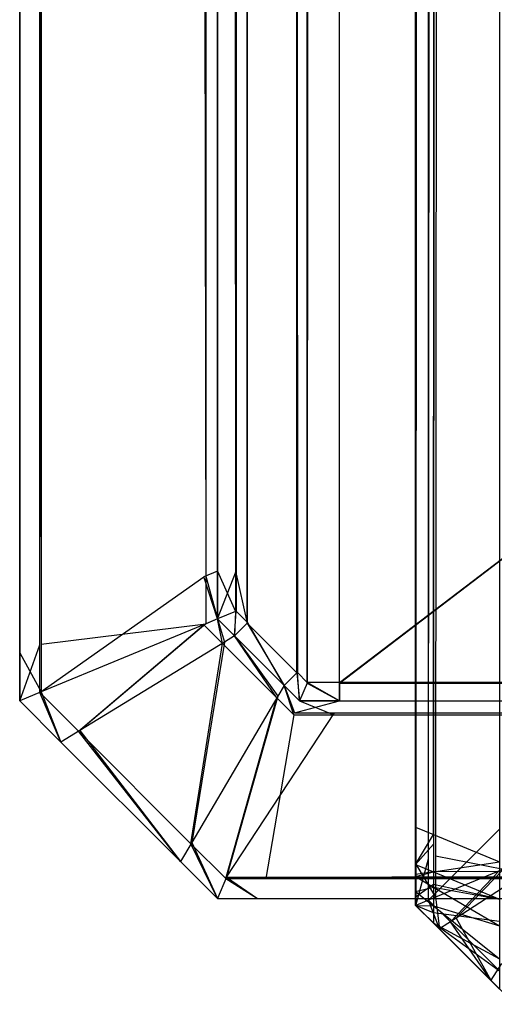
# Model space of a CAD drawing. Extents: x 0 to 0.8, y -0.501 to 0.
# Tile 1 of 111: x 0 to 0.0024, y -0.50126 to -0.49628. Entities that reach past the tile are written whole.
import ezdxf

# ---------------------------------------------------------------- set-up
doc = ezdxf.new("R2010")
doc.units = 0
for name, color, linetype in [('L35_KORPUS1_4___REPLACEMTFOREMP', 7, 'CONTINUOUS'), ('L39_KORPUS1_0___REPLACEMTFOREMP', 7, 'CONTINUOUS'), ('L3_ABDECKPL_0___REPLACEMTFOREMP', 7, 'CONTINUOUS')]:
    doc.layers.add(name, color=color, linetype=linetype)

msp = doc.modelspace()

# ---------------------------------------------------------------- linework, layer by layer
at = {"layer": 'L35_KORPUS1_4___REPLACEMTFOREMP', "color": 8}
for points, invisible_edges in [([(0.00209, -0.500452, 0.007298), (0.002424, -0.022534, 0.006963), (0.002424, -0.50059, 0.006963), (0.00209, -0.500452, 0.007298)], 13), ([(0.002424, -0.022534, 0.006963), (0.00209, -0.500452, 0.007298), (0.00209, -0.022672, 0.007298), (0.002424, -0.022534, 0.006963)], 14), ([(0.002424, -0.022588, 0.590314), (0.00209, -0.500404, 0.58998), (0.002424, -0.500542, 0.590314), (0.002424, -0.022588, 0.590314)], 13), ([(0.00209, -0.500404, 0.58998), (0.002424, -0.022588, 0.590314), (0.00209, -0.022727, 0.58998), (0.00209, -0.500404, 0.58998)], 14), ([(0.002, -0.500415, 0.007387), (0.00209, -0.022672, 0.007298), (0.00209, -0.500452, 0.007298), (0.002, -0.500415, 0.007387)], 13), ([(0.00209, -0.022672, 0.007298), (0.002, -0.500415, 0.007387), (0.002, -0.022709, 0.007387), (0.00209, -0.022672, 0.007298)], 14), ([(0.002, -0.022709, 0.007509), (0.002, -0.500415, 0.007387), (0.002, -0.500415, 0.007509), (0.002, -0.022709, 0.007509)], 13), ([(0.002, -0.500415, 0.007387), (0.002, -0.022709, 0.007509), (0.002, -0.022709, 0.007387), (0.002, -0.500415, 0.007387)], 14), ([(0.002, -0.500415, 0.007509), (0.002, -0.500367, 0.589768), (0.002, -0.022709, 0.007509), (0.002, -0.500415, 0.007509)], 13), ([(0.002, -0.022709, 0.007509), (0.002, -0.500367, 0.589768), (0.002, -0.022764, 0.589768), (0.002, -0.022709, 0.007509)], 10), ([(0.00209, -0.022727, 0.58998), (0.002, -0.500367, 0.58989), (0.00209, -0.500404, 0.58998), (0.00209, -0.022727, 0.58998)], 13), ([(0.002, -0.500367, 0.58989), (0.00209, -0.022727, 0.58998), (0.002, -0.022764, 0.58989), (0.002, -0.500367, 0.58989)], 14), ([(0.002, -0.022764, 0.58989), (0.002, -0.500367, 0.589768), (0.002, -0.500367, 0.58989), (0.002, -0.022764, 0.58989)], 13), ([(0.002, -0.500367, 0.589768), (0.002, -0.022764, 0.58989), (0.002, -0.022764, 0.589768), (0.002, -0.500367, 0.589768)], 14), ([(0.002, -0.500367, 0.58989), (0.002, -0.500504, 0.589768), (0.002, -0.500555, 0.58989), (0.002, -0.500367, 0.58989)], 13), ([(0.002, -0.500504, 0.589768), (0.002, -0.500367, 0.58989), (0.002, -0.500367, 0.589768), (0.002, -0.500504, 0.589768)], 14), ([(0.002, -0.500555, 0.58989), (0.00209, -0.500404, 0.58998), (0.002, -0.500367, 0.58989), (0.002, -0.500555, 0.58989)], 14), ([(0.002, -0.500504, 0.007509), (0.002, -0.500504, 0.589768), (0.002, -0.500367, 0.589768), (0.002, -0.500504, 0.007509)], 13), ([(0.002, -0.500504, 0.007509), (0.002, -0.500367, 0.589768), (0.002, -0.500415, 0.007509), (0.002, -0.500504, 0.007509)], 10), ([(0.00209, -0.500404, 0.58998), (0.002, -0.500555, 0.58989), (0.00209, -0.500592, 0.58998), (0.00209, -0.500404, 0.58998)], 13), ([(0.00209, -0.500452, 0.007298), (0.002, -0.500555, 0.007387), (0.002, -0.500415, 0.007387), (0.00209, -0.500452, 0.007298)], 14), ([(0.002, -0.500504, 0.007509), (0.002, -0.500415, 0.007387), (0.002, -0.500555, 0.007387), (0.002, -0.500504, 0.007509)], 13), ([(0.002, -0.500415, 0.007387), (0.002, -0.500504, 0.007509), (0.002, -0.500415, 0.007509), (0.002, -0.500415, 0.007387)], 14), ([(0.00209, -0.500592, 0.58998), (0.002424, -0.500542, 0.590314), (0.00209, -0.500404, 0.58998), (0.00209, -0.500592, 0.58998)], 14), ([(0.002, -0.500555, 0.007387), (0.00209, -0.500452, 0.007298), (0.00209, -0.500592, 0.007298), (0.002, -0.500555, 0.007387)], 13), ([(0.002424, -0.50059, 0.006963), (0.00209, -0.500592, 0.007298), (0.00209, -0.500452, 0.007298), (0.002424, -0.50059, 0.006963)], 14), ([(0.002, -0.500545, 0.589728), (0.002, -0.500555, 0.58989), (0.002, -0.500504, 0.589768), (0.002, -0.500545, 0.589728)], 14), ([(0.002, -0.500555, 0.007387), (0.002, -0.500538, 0.007543), (0.002, -0.500504, 0.007509), (0.002, -0.500555, 0.007387)], 14), ([(0.002, -0.500538, 0.007543), (0.002, -0.500545, 0.589728), (0.002, -0.500504, 0.589768), (0.002, -0.500538, 0.007543)], 13), ([(0.002, -0.500538, 0.007543), (0.002, -0.500504, 0.589768), (0.002, -0.500504, 0.007509), (0.002, -0.500538, 0.007543)], 10), ([(0.002, -0.500606, 0.007438), (0.002, -0.500613, 0.007618), (0.002, -0.500538, 0.007543), (0.002, -0.500606, 0.007438)], 14), ([(0.002, -0.500538, 0.007543), (0.002, -0.500555, 0.007387), (0.002, -0.500606, 0.007438), (0.002, -0.500538, 0.007543)], 13), ([(0.002, -0.500613, 0.007618), (0.002, -0.500595, 0.589678), (0.002, -0.500538, 0.007543), (0.002, -0.500613, 0.007618)], 13), ([(0.002, -0.500538, 0.007543), (0.002, -0.500595, 0.589678), (0.002, -0.500545, 0.589728), (0.002, -0.500538, 0.007543)], 10), ([(0.002, -0.500595, 0.589678), (0.002, -0.500616, 0.589829), (0.002, -0.500545, 0.589728), (0.002, -0.500595, 0.589678)], 14), ([(0.002, -0.500555, 0.58989), (0.002, -0.500545, 0.589728), (0.002, -0.500616, 0.589829), (0.002, -0.500555, 0.58989)], 13), ([(0.002424, -0.500542, 0.590314), (0.00209, -0.500592, 0.58998), (0.002424, -0.50073, 0.590314), (0.002424, -0.500542, 0.590314)], 13), ([(0.002, -0.500616, 0.589829), (0.00209, -0.500592, 0.58998), (0.002, -0.500555, 0.58989), (0.002, -0.500616, 0.589829)], 14), ([(0.00209, -0.500592, 0.007298), (0.002, -0.500606, 0.007438), (0.002, -0.500555, 0.007387), (0.00209, -0.500592, 0.007298)], 14), ([(0.00209, -0.500592, 0.58998), (0.002, -0.500616, 0.589829), (0.00209, -0.500669, 0.589903), (0.00209, -0.500592, 0.58998)], 13), ([(0.002, -0.500606, 0.007438), (0.00209, -0.500592, 0.007298), (0.00209, -0.500656, 0.007362), (0.002, -0.500606, 0.007438)], 13), ([(0.002, -0.500616, 0.589829), (0.002, -0.500595, 0.589678), (0.002, -0.500692, 0.589753), (0.002, -0.500616, 0.589829)], 13), ([(0.002, -0.50064, 0.589632), (0.002, -0.500692, 0.589753), (0.002, -0.500595, 0.589678), (0.002, -0.50064, 0.589632)], 14), ([(0.002, -0.500595, 0.589678), (0.002, -0.50064, 0.589448), (0.002, -0.50064, 0.589632), (0.002, -0.500595, 0.589678)], 13), ([(0.002, -0.50064, 0.589448), (0.002, -0.500595, 0.589678), (0.002, -0.50064, 0.007813), (0.002, -0.50064, 0.589448)], 10), ([(0.002, -0.50064, 0.007813), (0.002, -0.500595, 0.589678), (0.002, -0.50064, 0.007645), (0.002, -0.50064, 0.007813)], 13), ([(0.002, -0.50064, 0.007645), (0.002, -0.500595, 0.589678), (0.002, -0.500613, 0.007618), (0.002, -0.50064, 0.007645)], 10), ([(0.00209, -0.500592, 0.007298), (0.002424, -0.50059, 0.006963), (0.002424, -0.50073, 0.006963), (0.00209, -0.500592, 0.007298)], 13), ([(0.00209, -0.500669, 0.589903), (0.002424, -0.50073, 0.590314), (0.00209, -0.500592, 0.58998), (0.00209, -0.500669, 0.589903)], 14), ([(0.002424, -0.50073, 0.006963), (0.00209, -0.500656, 0.007362), (0.00209, -0.500592, 0.007298), (0.002424, -0.50073, 0.006963)], 14), ([(0.002, -0.500613, 0.007618), (0.002, -0.500606, 0.007438), (0.002, -0.50072, 0.007553), (0.002, -0.500613, 0.007618)], 13), ([(0.00209, -0.500656, 0.007362), (0.002, -0.50072, 0.007553), (0.002, -0.500606, 0.007438), (0.00209, -0.500656, 0.007362)], 14), ([(0.002, -0.50072, 0.007553), (0.002, -0.50064, 0.007645), (0.002, -0.500613, 0.007618), (0.002, -0.50072, 0.007553)], 14), ([(0.002, -0.500692, 0.589753), (0.00209, -0.500669, 0.589903), (0.002, -0.500616, 0.589829), (0.002, -0.500692, 0.589753)], 14), ([(0.002, -0.50064, 0.007645), (0.002, -0.50072, 0.007553), (0.002, -0.500762, 0.007595), (0.002, -0.50064, 0.007645)], 13), ([(0.002, -0.50064, 0.589448), (0.002, -0.500762, 0.007813), (0.002, -0.500762, 0.589448), (0.002, -0.50064, 0.589448)], 13), ([(0.002, -0.500762, 0.007813), (0.002, -0.50064, 0.589448), (0.002, -0.50064, 0.007813), (0.002, -0.500762, 0.007813)], 14), ([(0.002, -0.50064, 0.007813), (0.002, -0.500762, 0.007595), (0.002, -0.500762, 0.007813), (0.002, -0.50064, 0.007813)], 13), ([(0.002, -0.500762, 0.007595), (0.002, -0.50064, 0.007813), (0.002, -0.50064, 0.007645), (0.002, -0.500762, 0.007595)], 14), ([(0.002, -0.500692, 0.589753), (0.002, -0.50064, 0.589632), (0.002, -0.500762, 0.589683), (0.002, -0.500692, 0.589753)], 13), ([(0.002, -0.50064, 0.589632), (0.002, -0.500762, 0.589448), (0.002, -0.500762, 0.589683), (0.002, -0.50064, 0.589632)], 13), ([(0.002, -0.500762, 0.589448), (0.002, -0.50064, 0.589632), (0.002, -0.50064, 0.589448), (0.002, -0.500762, 0.589448)], 14), ([(0.002, -0.50072, 0.007553), (0.00209, -0.500656, 0.007362), (0.00209, -0.500799, 0.007505), (0.002, -0.50072, 0.007553)], 13), ([(0.00209, -0.500669, 0.589903), (0.002, -0.500692, 0.589753), (0.00209, -0.500764, 0.589807), (0.00209, -0.500669, 0.589903)], 13), ([(0.002, -0.500762, 0.589683), (0.00209, -0.500764, 0.589807), (0.002, -0.500692, 0.589753), (0.002, -0.500762, 0.589683)], 14), ([(0.002424, -0.500843, 0.007076), (0.00209, -0.500799, 0.007505), (0.00209, -0.500656, 0.007362), (0.002424, -0.500843, 0.007076)], 14), ([(0.00209, -0.500656, 0.007362), (0.002424, -0.50073, 0.006963), (0.002424, -0.500843, 0.007076), (0.00209, -0.500656, 0.007362)], 13), ([(0.00209, -0.500764, 0.589807), (0.002424, -0.500865, 0.590179), (0.00209, -0.500669, 0.589903), (0.00209, -0.500764, 0.589807)], 14), ([(0.002424, -0.50073, 0.590314), (0.00209, -0.500669, 0.589903), (0.002424, -0.500865, 0.590179), (0.002424, -0.50073, 0.590314)], 13), ([(0.00209, -0.500799, 0.007505), (0.002, -0.500762, 0.007595), (0.002, -0.50072, 0.007553), (0.00209, -0.500799, 0.007505)], 14), ([(0.002, -0.500762, 0.007595), (0.00209, -0.500799, 0.007505), (0.00209, -0.500851, 0.007557), (0.002, -0.500762, 0.007595)], 13), ([(0.00209, -0.500764, 0.589807), (0.002, -0.500762, 0.589683), (0.00209, -0.500851, 0.58972), (0.00209, -0.500764, 0.589807)], 13), ([(0.002, -0.500762, 0.007813), (0.00209, -0.500851, 0.007557), (0.00209, -0.500851, 0.007776), (0.002, -0.500762, 0.007813)], 13), ([(0.00209, -0.500851, 0.007557), (0.002, -0.500762, 0.007813), (0.002, -0.500762, 0.007595), (0.00209, -0.500851, 0.007557)], 14), ([(0.002, -0.500762, 0.589448), (0.00209, -0.500851, 0.007776), (0.00209, -0.500851, 0.589485), (0.002, -0.500762, 0.589448)], 13), ([(0.00209, -0.500851, 0.007776), (0.002, -0.500762, 0.589448), (0.002, -0.500762, 0.007813), (0.00209, -0.500851, 0.007776)], 14), ([(0.002, -0.500762, 0.589683), (0.00209, -0.500851, 0.589485), (0.00209, -0.500851, 0.58972), (0.002, -0.500762, 0.589683)], 13), ([(0.00209, -0.500851, 0.589485), (0.002, -0.500762, 0.589683), (0.002, -0.500762, 0.589448), (0.00209, -0.500851, 0.589485)], 14), ([(0.002424, -0.500865, 0.590179), (0.00209, -0.500764, 0.589807), (0.002424, -0.501032, 0.590012), (0.002424, -0.500865, 0.590179)], 13), ([(0.00209, -0.500851, 0.58972), (0.002424, -0.501032, 0.590012), (0.00209, -0.500764, 0.589807), (0.00209, -0.500851, 0.58972)], 14), ([(0.00209, -0.500799, 0.007505), (0.002424, -0.500843, 0.007076), (0.002424, -0.501094, 0.007328), (0.00209, -0.500799, 0.007505)], 13), ([(0.002424, -0.501094, 0.007328), (0.00209, -0.500851, 0.007557), (0.00209, -0.500799, 0.007505), (0.002424, -0.501094, 0.007328)], 14), ([(0.00209, -0.500851, 0.007557), (0.002424, -0.501094, 0.007328), (0.002424, -0.501185, 0.007419), (0.00209, -0.500851, 0.007557)], 13), ([(0.002424, -0.501032, 0.590012), (0.00209, -0.500851, 0.58972), (0.002424, -0.501185, 0.589858), (0.002424, -0.501032, 0.590012)], 13), ([(0.002424, -0.501185, 0.589624), (0.00209, -0.500851, 0.58972), (0.00209, -0.500851, 0.589485), (0.002424, -0.501185, 0.589624)], 13), ([(0.00209, -0.500851, 0.58972), (0.002424, -0.501185, 0.589624), (0.002424, -0.501185, 0.589858), (0.00209, -0.500851, 0.58972)], 14), ([(0.002424, -0.501185, 0.589624), (0.00209, -0.500851, 0.007776), (0.002424, -0.501185, 0.007638), (0.002424, -0.501185, 0.589624)], 13), ([(0.00209, -0.500851, 0.007776), (0.002424, -0.501185, 0.589624), (0.00209, -0.500851, 0.589485), (0.00209, -0.500851, 0.007776)], 14), ([(0.002424, -0.501185, 0.007638), (0.00209, -0.500851, 0.007557), (0.002424, -0.501185, 0.007419), (0.002424, -0.501185, 0.007638)], 13), ([(0.00209, -0.500851, 0.007557), (0.002424, -0.501185, 0.007638), (0.00209, -0.500851, 0.007776), (0.00209, -0.500851, 0.007557)], 14)]:
    msp.add_3dface(points, dxfattribs=dict(at, invisible_edges=invisible_edges))
at = {"layer": 'L39_KORPUS1_0___REPLACEMTFOREMP', "color": 8}
for points, invisible_edges in [([(0.002002, -0.003948, 0.007018), (0.002002, -0.500553, 0.000565), (0.002002, -0.500553, 0.007018), (0.002002, -0.003948, 0.007018)], 13), ([(0.002002, -0.500553, 0.000565), (0.002002, -0.003948, 0.007018), (0.002002, -0.003948, 0.000565), (0.002002, -0.500553, 0.000565)], 14), ([(0.002002, -0.003948, 0.00719), (0.002002, -0.500553, 0.007018), (0.002002, -0.500553, 0.00719), (0.002002, -0.003948, 0.00719)], 13), ([(0.002002, -0.500553, 0.007018), (0.002002, -0.003948, 0.00719), (0.002002, -0.003948, 0.007018), (0.002002, -0.500553, 0.007018)], 14), ([(0.002002, -0.500553, 0.00719), (0.002101, -0.003989, 0.007289), (0.002002, -0.003948, 0.00719), (0.002002, -0.500553, 0.00719)], 13), ([(0.002002, -0.003948, 0.000565), (0.002002, -0.500553, 0.0005), (0.002002, -0.500553, 0.000565), (0.002002, -0.003948, 0.000565)], 13), ([(0.002002, -0.500553, 0.0005), (0.002002, -0.003948, 0.000565), (0.002002, -0.003948, 0.0005), (0.002002, -0.500553, 0.0005)], 14), ([(0.002066, -0.003975, 0.000436), (0.002002, -0.500553, 0.0005), (0.002002, -0.003948, 0.0005), (0.002066, -0.003975, 0.000436)], 13), ([(0.002002, -0.500553, 0.0005), (0.002066, -0.003975, 0.000436), (0.002066, -0.500527, 0.000436), (0.002002, -0.500553, 0.0005)], 14), ([(0.002423, -0.004122, 0.000079), (0.002066, -0.500527, 0.000436), (0.002066, -0.003975, 0.000436), (0.002423, -0.004122, 0.000079)], 13), ([(0.002101, -0.003989, 0.007289), (0.002002, -0.500553, 0.00719), (0.002101, -0.500512, 0.007289), (0.002101, -0.003989, 0.007289)], 14), ([(0.002101, -0.500512, 0.007289), (0.002445, -0.004132, 0.007633), (0.002101, -0.003989, 0.007289), (0.002101, -0.500512, 0.007289)], 13), ([(0.002066, -0.500527, 0.000436), (0.002423, -0.004122, 0.000079), (0.002423, -0.500379, 0.000079), (0.002066, -0.500527, 0.000436)], 14), ([(0.002445, -0.004132, 0.007633), (0.002101, -0.500512, 0.007289), (0.002445, -0.50037, 0.007633), (0.002445, -0.004132, 0.007633)], 14), ([(0.002423, -0.500379, 0.000079), (0.002066, -0.500735, 0.000436), (0.002066, -0.500527, 0.000436), (0.002423, -0.500379, 0.000079)], 13), ([(0.002066, -0.500735, 0.000436), (0.002423, -0.500379, 0.000079), (0.002423, -0.500588, 0.000079), (0.002066, -0.500735, 0.000436)], 14), ([(0.002101, -0.500512, 0.007289), (0.002445, -0.500578, 0.007633), (0.002445, -0.50037, 0.007633), (0.002101, -0.500512, 0.007289)], 14), ([(0.002002, -0.500553, 0.00719), (0.002101, -0.500721, 0.007289), (0.002101, -0.500512, 0.007289), (0.002002, -0.500553, 0.00719)], 14), ([(0.002066, -0.500527, 0.000436), (0.002002, -0.500762, 0.0005), (0.002002, -0.500553, 0.0005), (0.002066, -0.500527, 0.000436)], 13), ([(0.002002, -0.500762, 0.0005), (0.002066, -0.500527, 0.000436), (0.002066, -0.500735, 0.000436), (0.002002, -0.500762, 0.0005)], 14), ([(0.002445, -0.500578, 0.007633), (0.002101, -0.500512, 0.007289), (0.002101, -0.500721, 0.007289), (0.002445, -0.500578, 0.007633)], 13), ([(0.002002, -0.500553, 0.007018), (0.002002, -0.500762, 0.000565), (0.002002, -0.500762, 0.007018), (0.002002, -0.500553, 0.007018)], 13), ([(0.002002, -0.500762, 0.000565), (0.002002, -0.500553, 0.007018), (0.002002, -0.500553, 0.000565), (0.002002, -0.500762, 0.000565)], 14), ([(0.002002, -0.500553, 0.00719), (0.002002, -0.500762, 0.007018), (0.002002, -0.500762, 0.00719), (0.002002, -0.500553, 0.00719)], 13), ([(0.002002, -0.500762, 0.007018), (0.002002, -0.500553, 0.00719), (0.002002, -0.500553, 0.007018), (0.002002, -0.500762, 0.007018)], 14), ([(0.002101, -0.500721, 0.007289), (0.002002, -0.500553, 0.00719), (0.002002, -0.500762, 0.00719), (0.002101, -0.500721, 0.007289)], 13), ([(0.002002, -0.500553, 0.000565), (0.002002, -0.500762, 0.0005), (0.002002, -0.500762, 0.000565), (0.002002, -0.500553, 0.000565)], 13), ([(0.002002, -0.500762, 0.0005), (0.002002, -0.500553, 0.000565), (0.002002, -0.500553, 0.0005), (0.002002, -0.500762, 0.0005)], 14), ([(0.002423, -0.500588, 0.000079), (0.002176, -0.500845, 0.000436), (0.002066, -0.500735, 0.000436), (0.002423, -0.500588, 0.000079)], 13), ([(0.002206, -0.500826, 0.007289), (0.002445, -0.500578, 0.007633), (0.002101, -0.500721, 0.007289), (0.002206, -0.500826, 0.007289)], 13), ([(0.002176, -0.500845, 0.000436), (0.002423, -0.500588, 0.000079), (0.002483, -0.500648, 0.000079), (0.002176, -0.500845, 0.000436)], 14), ([(0.002445, -0.500578, 0.007633), (0.002206, -0.500826, 0.007289), (0.002502, -0.500635, 0.007633), (0.002445, -0.500578, 0.007633)], 14), ([(0.002483, -0.500648, 0.000079), (0.002416, -0.501085, 0.000436), (0.002176, -0.500845, 0.000436), (0.002483, -0.500648, 0.000079)], 13), ([(0.002435, -0.501055, 0.007289), (0.002502, -0.500635, 0.007633), (0.002206, -0.500826, 0.007289), (0.002435, -0.501055, 0.007289)], 13), ([(0.002121, -0.500881, 0.00719), (0.002101, -0.500721, 0.007289), (0.002002, -0.500762, 0.00719), (0.002121, -0.500881, 0.00719)], 13), ([(0.002066, -0.500735, 0.000436), (0.002121, -0.500881, 0.0005), (0.002002, -0.500762, 0.0005), (0.002066, -0.500735, 0.000436)], 13), ([(0.002121, -0.500881, 0.0005), (0.002066, -0.500735, 0.000436), (0.002176, -0.500845, 0.000436), (0.002121, -0.500881, 0.0005)], 14), ([(0.002101, -0.500721, 0.007289), (0.002121, -0.500881, 0.00719), (0.002206, -0.500826, 0.007289), (0.002101, -0.500721, 0.007289)], 14), ([(0.002002, -0.500762, 0.007018), (0.002121, -0.500881, 0.000565), (0.002121, -0.500881, 0.007018), (0.002002, -0.500762, 0.007018)], 13), ([(0.002121, -0.500881, 0.000565), (0.002002, -0.500762, 0.007018), (0.002002, -0.500762, 0.000565), (0.002121, -0.500881, 0.000565)], 14), ([(0.002002, -0.500762, 0.00719), (0.002121, -0.500881, 0.007018), (0.002121, -0.500881, 0.00719), (0.002002, -0.500762, 0.00719)], 13), ([(0.002121, -0.500881, 0.007018), (0.002002, -0.500762, 0.00719), (0.002002, -0.500762, 0.007018), (0.002121, -0.500881, 0.007018)], 14), ([(0.002002, -0.500762, 0.000565), (0.002121, -0.500881, 0.0005), (0.002121, -0.500881, 0.000565), (0.002002, -0.500762, 0.000565)], 13), ([(0.002121, -0.500881, 0.0005), (0.002002, -0.500762, 0.000565), (0.002002, -0.500762, 0.0005), (0.002121, -0.500881, 0.0005)], 14), ([(0.00238, -0.50114, 0.00719), (0.002206, -0.500826, 0.007289), (0.002121, -0.500881, 0.00719), (0.00238, -0.50114, 0.00719)], 13), ([(0.002176, -0.500845, 0.000436), (0.00238, -0.50114, 0.0005), (0.002121, -0.500881, 0.0005), (0.002176, -0.500845, 0.000436)], 13), ([(0.00238, -0.50114, 0.0005), (0.002176, -0.500845, 0.000436), (0.002416, -0.501085, 0.000436), (0.00238, -0.50114, 0.0005)], 14), ([(0.002206, -0.500826, 0.007289), (0.00238, -0.50114, 0.00719), (0.002435, -0.501055, 0.007289), (0.002206, -0.500826, 0.007289)], 14), ([(0.00238, -0.50114, 0.000565), (0.002121, -0.500881, 0.0005), (0.00238, -0.50114, 0.0005), (0.00238, -0.50114, 0.000565)], 13), ([(0.002121, -0.500881, 0.0005), (0.00238, -0.50114, 0.000565), (0.002121, -0.500881, 0.000565), (0.002121, -0.500881, 0.0005)], 14), ([(0.00238, -0.50114, 0.00719), (0.002121, -0.500881, 0.007018), (0.00238, -0.50114, 0.007018), (0.00238, -0.50114, 0.00719)], 13), ([(0.002121, -0.500881, 0.007018), (0.00238, -0.50114, 0.00719), (0.002121, -0.500881, 0.00719), (0.002121, -0.500881, 0.007018)], 14), ([(0.00238, -0.50114, 0.007018), (0.002121, -0.500881, 0.000565), (0.00238, -0.50114, 0.000565), (0.00238, -0.50114, 0.007018)], 13), ([(0.002121, -0.500881, 0.000565), (0.00238, -0.50114, 0.007018), (0.002121, -0.500881, 0.007018), (0.002121, -0.500881, 0.000565)], 14), ([(0.002502, -0.501262, 0.00719), (0.002435, -0.501055, 0.007289), (0.00238, -0.50114, 0.00719), (0.002502, -0.501262, 0.00719)], 13), ([(0.002416, -0.501085, 0.000436), (0.002502, -0.501262, 0.0005), (0.00238, -0.50114, 0.0005), (0.002416, -0.501085, 0.000436)], 13), ([(0.002502, -0.501262, 0.007018), (0.00238, -0.50114, 0.000565), (0.002502, -0.501262, 0.000565), (0.002502, -0.501262, 0.007018)], 13), ([(0.00238, -0.50114, 0.000565), (0.002502, -0.501262, 0.007018), (0.00238, -0.50114, 0.007018), (0.00238, -0.50114, 0.000565)], 14), ([(0.002502, -0.501262, 0.00719), (0.00238, -0.50114, 0.007018), (0.002502, -0.501262, 0.007018), (0.002502, -0.501262, 0.00719)], 13), ([(0.00238, -0.50114, 0.007018), (0.002502, -0.501262, 0.00719), (0.00238, -0.50114, 0.00719), (0.00238, -0.50114, 0.007018)], 14), ([(0.002502, -0.501262, 0.000565), (0.00238, -0.50114, 0.0005), (0.002502, -0.501262, 0.0005), (0.002502, -0.501262, 0.000565)], 13), ([(0.00238, -0.50114, 0.0005), (0.002502, -0.501262, 0.000565), (0.00238, -0.50114, 0.000565), (0.00238, -0.50114, 0.0005)], 14)]:
    msp.add_3dface(points, dxfattribs=dict(at, invisible_edges=invisible_edges))
at = {"layer": 'L3_ABDECKPL_0___REPLACEMTFOREMP', "color": 39}
for points, invisible_edges in [([(0.00137, -0.001171, 0.603216), (0.0014, -0.499586, 0.603216), (0.001452, -0.00109, 0.603216), (0.00137, -0.001171, 0.603216)], 13), ([(0.001403, -0.499584, 0.591216), (0.001372, -0.001173, 0.591216), (0.001453, -0.001093, 0.591216), (0.001403, -0.499584, 0.591216)], 13), ([(0.001452, -0.00109, 0.603216), (0.0014, -0.499586, 0.603216), (0.001452, -0.499638, 0.603216), (0.001452, -0.00109, 0.603216)], 10), ([(0.001403, -0.499584, 0.591216), (0.001453, -0.001093, 0.591216), (0.001453, -0.499635, 0.591216), (0.001403, -0.499584, 0.591216)], 10), ([(0.001452, -0.00109, 0.603216), (0.001452, -0.499638, 0.603216), (0.001665, -0.00109, 0.603216), (0.001452, -0.00109, 0.603216)], 13), ([(0.001665, -0.00109, 0.603216), (0.001452, -0.499638, 0.603216), (0.001616, -0.499638, 0.603216), (0.001665, -0.00109, 0.603216)], 10), ([(0.001453, -0.499635, 0.591216), (0.001453, -0.001093, 0.591216), (0.001665, -0.001093, 0.591216), (0.001453, -0.499635, 0.591216)], 13), ([(0.001453, -0.499635, 0.591216), (0.001665, -0.001093, 0.591216), (0.001616, -0.499635, 0.591216), (0.001453, -0.499635, 0.591216)], 10), ([(0.001665, -0.00109, 0.603216), (0.001616, -0.499638, 0.603216), (0.23835, -0.319009, 0.603216), (0.001665, -0.00109, 0.603216)], 13), ([(0.001616, -0.499635, 0.591216), (0.001665, -0.001093, 0.591216), (0.238347, -0.31901, 0.591216), (0.001616, -0.499635, 0.591216)], 13), ([(0.001159, -0.001383, 0.603216), (0.0014, -0.499586, 0.603216), (0.00137, -0.001171, 0.603216), (0.001159, -0.001383, 0.603216)], 10), ([(0.001403, -0.499584, 0.591216), (0.001161, -0.001385, 0.591216), (0.001372, -0.001173, 0.591216), (0.001403, -0.499584, 0.591216)], 10), ([(0.000108, -0.499441, 0.602325), (0, -0.001293, 0.602216), (0, -0.499485, 0.602216), (0.000108, -0.499441, 0.602325)], 13), ([(0, -0.001293, 0.602216), (0.000108, -0.499441, 0.602325), (0.000108, -0.001338, 0.602325), (0, -0.001293, 0.602216)], 14), ([(0, -0.001293, 0.602216), (0, -0.499485, 0.602038), (0, -0.499485, 0.602216), (0, -0.001293, 0.602216)], 13), ([(0, -0.499485, 0.602038), (0, -0.001293, 0.602216), (0, -0.001293, 0.602038), (0, -0.499485, 0.602038)], 14), ([(0.000101, -0.001335, 0.592115), (0, -0.499485, 0.592216), (0, -0.001293, 0.592216), (0.000101, -0.001335, 0.592115)], 13), ([(0, -0.001293, 0.602038), (0, -0.499485, 0.592354), (0, -0.499485, 0.602038), (0, -0.001293, 0.602038)], 13), ([(0, -0.499485, 0.592354), (0, -0.001293, 0.602038), (0, -0.001293, 0.592354), (0, -0.499485, 0.592354)], 14), ([(0, -0.001293, 0.592354), (0, -0.499485, 0.592216), (0, -0.499485, 0.592354), (0, -0.001293, 0.592354)], 13), ([(0, -0.499485, 0.592216), (0, -0.001293, 0.592354), (0, -0.001293, 0.592216), (0, -0.499485, 0.592216)], 14), ([(0, -0.499485, 0.592216), (0.000101, -0.001335, 0.592115), (0.000101, -0.499444, 0.592115), (0, -0.499485, 0.592216)], 14), ([(0.00093, -0.001678, 0.591287), (0.000101, -0.499444, 0.592115), (0.000101, -0.001335, 0.592115), (0.00093, -0.001678, 0.591287)], 13), ([(0.00094, -0.499097, 0.603156), (0.000108, -0.001338, 0.602325), (0.000108, -0.499441, 0.602325), (0.00094, -0.499097, 0.603156)], 13), ([(0.000108, -0.001338, 0.602325), (0.00094, -0.499097, 0.603156), (0.00094, -0.001682, 0.603156), (0.000108, -0.001338, 0.602325)], 14), ([(0.00109, -0.001451, 0.603216), (0.00115, -0.499336, 0.603216), (0.001159, -0.001383, 0.603216), (0.00109, -0.001451, 0.603216)], 10), ([(0.001093, -0.001707, 0.591216), (0.001161, -0.001385, 0.591216), (0.001093, -0.499072, 0.591216), (0.001093, -0.001707, 0.591216)], 10), ([(0.001093, -0.499072, 0.591216), (0.001161, -0.001385, 0.591216), (0.001093, -0.499275, 0.591216), (0.001093, -0.499072, 0.591216)], 13), ([(0.001093, -0.499275, 0.591216), (0.001161, -0.001385, 0.591216), (0.001152, -0.499334, 0.591216), (0.001093, -0.499275, 0.591216)], 10), ([(0.001159, -0.001383, 0.603216), (0.00115, -0.499336, 0.603216), (0.0014, -0.499586, 0.603216), (0.001159, -0.001383, 0.603216)], 13), ([(0.001152, -0.499334, 0.591216), (0.001161, -0.001385, 0.591216), (0.001403, -0.499584, 0.591216), (0.001152, -0.499334, 0.591216)], 13), ([(0.00109, -0.001707, 0.603216), (0.00115, -0.499336, 0.603216), (0.00109, -0.001451, 0.603216), (0.00109, -0.001707, 0.603216)], 13), ([(0.000101, -0.499444, 0.592115), (0.00093, -0.001678, 0.591287), (0.00093, -0.499101, 0.591287), (0.000101, -0.499444, 0.592115)], 14), ([(0.00093, -0.001678, 0.591287), (0.001, -0.499072, 0.591216), (0.00093, -0.499101, 0.591287), (0.00093, -0.001678, 0.591287)], 13), ([(0.001, -0.499072, 0.591216), (0.00093, -0.001678, 0.591287), (0.001, -0.001707, 0.591216), (0.001, -0.499072, 0.591216)], 14), ([(0.001, -0.499072, 0.603216), (0.00094, -0.001682, 0.603156), (0.00094, -0.499097, 0.603156), (0.001, -0.499072, 0.603216)], 13), ([(0.00094, -0.001682, 0.603156), (0.001, -0.499072, 0.603216), (0.001, -0.001707, 0.603216), (0.00094, -0.001682, 0.603156)], 14), ([(0.00109, -0.499072, 0.603216), (0.001, -0.001707, 0.603216), (0.001, -0.499072, 0.603216), (0.00109, -0.499072, 0.603216)], 13), ([(0.001, -0.001707, 0.603216), (0.00109, -0.499072, 0.603216), (0.00109, -0.001707, 0.603216), (0.001, -0.001707, 0.603216)], 14), ([(0.001093, -0.001707, 0.591216), (0.001, -0.499072, 0.591216), (0.001, -0.001707, 0.591216), (0.001093, -0.001707, 0.591216)], 13), ([(0.001, -0.499072, 0.591216), (0.001093, -0.001707, 0.591216), (0.001093, -0.499072, 0.591216), (0.001, -0.499072, 0.591216)], 14), ([(0.00109, -0.499072, 0.603216), (0.00115, -0.499336, 0.603216), (0.00109, -0.001707, 0.603216), (0.00109, -0.499072, 0.603216)], 10), ([(0.23835, -0.319009, 0.603216), (0.001616, -0.499638, 0.603216), (0.4, -0.499638, 0.603216), (0.23835, -0.319009, 0.603216)], 10), ([(0.001616, -0.499635, 0.591216), (0.238347, -0.31901, 0.591216), (0.4, -0.499635, 0.591216), (0.001616, -0.499635, 0.591216)], 10), ([(0.00093, -0.499101, 0.591287), (0.000101, -0.499686, 0.592115), (0.000101, -0.499444, 0.592115), (0.00093, -0.499101, 0.591287)], 13), ([(0.000101, -0.499686, 0.592115), (0.00093, -0.499101, 0.591287), (0.00093, -0.499343, 0.591287), (0.000101, -0.499686, 0.592115)], 14), ([(0.000108, -0.499441, 0.602325), (0.00094, -0.499339, 0.603156), (0.00094, -0.499097, 0.603156), (0.000108, -0.499441, 0.602325)], 14), ([(0.001, -0.499314, 0.591216), (0.00093, -0.499101, 0.591287), (0.001, -0.499072, 0.591216), (0.001, -0.499314, 0.591216)], 14), ([(0.00093, -0.499101, 0.591287), (0.001, -0.499314, 0.591216), (0.00093, -0.499343, 0.591287), (0.00093, -0.499101, 0.591287)], 13), ([(0.00094, -0.499097, 0.603156), (0.001, -0.499314, 0.603216), (0.001, -0.499072, 0.603216), (0.00094, -0.499097, 0.603156)], 14), ([(0.001, -0.499314, 0.603216), (0.00094, -0.499097, 0.603156), (0.00094, -0.499339, 0.603156), (0.001, -0.499314, 0.603216)], 13), ([(0.00109, -0.499277, 0.603216), (0.001, -0.499072, 0.603216), (0.001, -0.499314, 0.603216), (0.00109, -0.499277, 0.603216)], 13), ([(0.001, -0.499072, 0.603216), (0.00109, -0.499277, 0.603216), (0.00109, -0.499072, 0.603216), (0.001, -0.499072, 0.603216)], 14), ([(0.001093, -0.499072, 0.591216), (0.001, -0.499314, 0.591216), (0.001, -0.499072, 0.591216), (0.001093, -0.499072, 0.591216)], 13), ([(0.001, -0.499314, 0.591216), (0.001093, -0.499072, 0.591216), (0.001093, -0.499275, 0.591216), (0.001, -0.499314, 0.591216)], 14), ([(0.00115, -0.499336, 0.603216), (0.00109, -0.499072, 0.603216), (0.00109, -0.499277, 0.603216), (0.00115, -0.499336, 0.603216)], 13), ([(0.001093, -0.499275, 0.591216), (0.001086, -0.4994, 0.591216), (0.001, -0.499314, 0.591216), (0.001093, -0.499275, 0.591216)], 13), ([(0.001086, -0.4994, 0.603216), (0.00109, -0.499277, 0.603216), (0.001, -0.499314, 0.603216), (0.001086, -0.4994, 0.603216)], 13), ([(0.001086, -0.4994, 0.591216), (0.001093, -0.499275, 0.591216), (0.001152, -0.499334, 0.591216), (0.001086, -0.4994, 0.591216)], 14), ([(0.00109, -0.499277, 0.603216), (0.001086, -0.4994, 0.603216), (0.00115, -0.499336, 0.603216), (0.00109, -0.499277, 0.603216)], 14), ([(0.00093, -0.499343, 0.591287), (0.000297, -0.499882, 0.592115), (0.000101, -0.499686, 0.592115), (0.00093, -0.499343, 0.591287)], 13), ([(0.00094, -0.499339, 0.603156), (0.000108, -0.499441, 0.602325), (0.000108, -0.499683, 0.602325), (0.00094, -0.499339, 0.603156)], 13), ([(0.000303, -0.499878, 0.602325), (0.00094, -0.499339, 0.603156), (0.000108, -0.499683, 0.602325), (0.000303, -0.499878, 0.602325)], 13), ([(0.000297, -0.499882, 0.592115), (0.00093, -0.499343, 0.591287), (0.001025, -0.499438, 0.591287), (0.000297, -0.499882, 0.592115)], 14), ([(0.00094, -0.499339, 0.603156), (0.000303, -0.499878, 0.602325), (0.001034, -0.499432, 0.603156), (0.00094, -0.499339, 0.603156)], 14), ([(0.001, -0.499314, 0.591216), (0.001025, -0.499438, 0.591287), (0.00093, -0.499343, 0.591287), (0.001, -0.499314, 0.591216)], 13), ([(0.001034, -0.499432, 0.603156), (0.001, -0.499314, 0.603216), (0.00094, -0.499339, 0.603156), (0.001034, -0.499432, 0.603156)], 13), ([(0.001, -0.499314, 0.603216), (0.001034, -0.499432, 0.603156), (0.001086, -0.4994, 0.603216), (0.001, -0.499314, 0.603216)], 14), ([(0.001025, -0.499438, 0.591287), (0.001, -0.499314, 0.591216), (0.001086, -0.4994, 0.591216), (0.001025, -0.499438, 0.591287)], 14), ([(0.001152, -0.499334, 0.591216), (0.001337, -0.49965, 0.591216), (0.001086, -0.4994, 0.591216), (0.001152, -0.499334, 0.591216)], 13), ([(0.001337, -0.49965, 0.603216), (0.00115, -0.499336, 0.603216), (0.001086, -0.4994, 0.603216), (0.001337, -0.49965, 0.603216)], 13), ([(0.00115, -0.499336, 0.603216), (0.001337, -0.49965, 0.603216), (0.0014, -0.499586, 0.603216), (0.00115, -0.499336, 0.603216)], 14), ([(0.001337, -0.49965, 0.591216), (0.001152, -0.499334, 0.591216), (0.001403, -0.499584, 0.591216), (0.001337, -0.49965, 0.591216)], 14), ([(0.001086, -0.4994, 0.591216), (0.0013, -0.499713, 0.591287), (0.001025, -0.499438, 0.591287), (0.001086, -0.4994, 0.591216)], 13), ([(0.001305, -0.499704, 0.603156), (0.001086, -0.4994, 0.603216), (0.001034, -0.499432, 0.603156), (0.001305, -0.499704, 0.603156)], 13), ([(0.001086, -0.4994, 0.603216), (0.001305, -0.499704, 0.603156), (0.001337, -0.49965, 0.603216), (0.001086, -0.4994, 0.603216)], 14), ([(0.0013, -0.499713, 0.591287), (0.001086, -0.4994, 0.591216), (0.001337, -0.49965, 0.591216), (0.0013, -0.499713, 0.591287)], 14), ([(0, -0.499485, 0.602216), (0.000108, -0.499683, 0.602325), (0.000108, -0.499441, 0.602325), (0, -0.499485, 0.602216)], 14), ([(0.000101, -0.499444, 0.592115), (0, -0.499728, 0.592216), (0, -0.499485, 0.592216), (0.000101, -0.499444, 0.592115)], 13), ([(0, -0.499728, 0.592216), (0.000101, -0.499444, 0.592115), (0.000101, -0.499686, 0.592115), (0, -0.499728, 0.592216)], 14), ([(0.001025, -0.499438, 0.591287), (0.000865, -0.50045, 0.592115), (0.000297, -0.499882, 0.592115), (0.001025, -0.499438, 0.591287)], 13), ([(0.000869, -0.500444, 0.602325), (0.001034, -0.499432, 0.603156), (0.000303, -0.499878, 0.602325), (0.000869, -0.500444, 0.602325)], 13), ([(0.000865, -0.50045, 0.592115), (0.001025, -0.499438, 0.591287), (0.0013, -0.499713, 0.591287), (0.000865, -0.50045, 0.592115)], 14), ([(0.001034, -0.499432, 0.603156), (0.000869, -0.500444, 0.602325), (0.001305, -0.499704, 0.603156), (0.001034, -0.499432, 0.603156)], 14), ([(0, -0.499485, 0.602216), (0, -0.499728, 0.602038), (0, -0.499728, 0.602216), (0, -0.499485, 0.602216)], 13), ([(0, -0.499728, 0.602038), (0, -0.499485, 0.602216), (0, -0.499485, 0.602038), (0, -0.499728, 0.602038)], 14), ([(0.000108, -0.499683, 0.602325), (0, -0.499485, 0.602216), (0, -0.499728, 0.602216), (0.000108, -0.499683, 0.602325)], 13), ([(0, -0.499485, 0.602038), (0, -0.499728, 0.592354), (0, -0.499728, 0.602038), (0, -0.499485, 0.602038)], 13), ([(0, -0.499728, 0.592354), (0, -0.499485, 0.602038), (0, -0.499485, 0.592354), (0, -0.499728, 0.592354)], 14), ([(0, -0.499485, 0.592354), (0, -0.499728, 0.592216), (0, -0.499728, 0.592354), (0, -0.499485, 0.592354)], 13), ([(0, -0.499728, 0.592216), (0, -0.499485, 0.592354), (0, -0.499485, 0.592216), (0, -0.499728, 0.592216)], 14), ([(0.001403, -0.499584, 0.591216), (0.001414, -0.499728, 0.591216), (0.001337, -0.49965, 0.591216), (0.001403, -0.499584, 0.591216)], 13), ([(0.001414, -0.499728, 0.603216), (0.0014, -0.499586, 0.603216), (0.001337, -0.49965, 0.603216), (0.001414, -0.499728, 0.603216)], 13), ([(0.0014, -0.499586, 0.603216), (0.001414, -0.499728, 0.603216), (0.001452, -0.499638, 0.603216), (0.0014, -0.499586, 0.603216)], 14), ([(0.001414, -0.499728, 0.591216), (0.001403, -0.499584, 0.591216), (0.001453, -0.499635, 0.591216), (0.001414, -0.499728, 0.591216)], 14), ([(0.001337, -0.49965, 0.591216), (0.001385, -0.499798, 0.591287), (0.0013, -0.499713, 0.591287), (0.001337, -0.49965, 0.591216)], 13), ([(0.001389, -0.499788, 0.603156), (0.001337, -0.49965, 0.603216), (0.001305, -0.499704, 0.603156), (0.001389, -0.499788, 0.603156)], 13), ([(0.001337, -0.49965, 0.603216), (0.001389, -0.499788, 0.603156), (0.001414, -0.499728, 0.603216), (0.001337, -0.49965, 0.603216)], 14), ([(0.001385, -0.499798, 0.591287), (0.001337, -0.49965, 0.591216), (0.001414, -0.499728, 0.591216), (0.001385, -0.499798, 0.591287)], 14), ([(0.001453, -0.499635, 0.591216), (0.001616, -0.499728, 0.591216), (0.001414, -0.499728, 0.591216), (0.001453, -0.499635, 0.591216)], 13), ([(0.001616, -0.499728, 0.603216), (0.001452, -0.499638, 0.603216), (0.001414, -0.499728, 0.603216), (0.001616, -0.499728, 0.603216)], 13), ([(0.001452, -0.499638, 0.603216), (0.001616, -0.499728, 0.603216), (0.001616, -0.499638, 0.603216), (0.001452, -0.499638, 0.603216)], 14), ([(0.001616, -0.499728, 0.591216), (0.001453, -0.499635, 0.591216), (0.001616, -0.499635, 0.591216), (0.001616, -0.499728, 0.591216)], 14), ([(0.4, -0.499635, 0.591216), (0.001616, -0.499728, 0.591216), (0.001616, -0.499635, 0.591216), (0.4, -0.499635, 0.591216)], 13), ([(0.001616, -0.499728, 0.591216), (0.4, -0.499635, 0.591216), (0.4, -0.499728, 0.591216), (0.001616, -0.499728, 0.591216)], 14), ([(0.4, -0.499728, 0.603216), (0.001616, -0.499638, 0.603216), (0.001616, -0.499728, 0.603216), (0.4, -0.499728, 0.603216)], 13), ([(0.001616, -0.499638, 0.603216), (0.4, -0.499728, 0.603216), (0.4, -0.499638, 0.603216), (0.001616, -0.499638, 0.603216)], 14), ([(0.000208, -0.499936, 0.602216), (0.000108, -0.499683, 0.602325), (0, -0.499728, 0.602216), (0.000208, -0.499936, 0.602216)], 13), ([(0.000101, -0.499686, 0.592115), (0.000208, -0.499936, 0.592216), (0, -0.499728, 0.592216), (0.000101, -0.499686, 0.592115)], 13), ([(0.000208, -0.499936, 0.592216), (0.000101, -0.499686, 0.592115), (0.000297, -0.499882, 0.592115), (0.000208, -0.499936, 0.592216)], 14), ([(0.000108, -0.499683, 0.602325), (0.000208, -0.499936, 0.602216), (0.000303, -0.499878, 0.602325), (0.000108, -0.499683, 0.602325)], 14), ([(0.000208, -0.499936, 0.602216), (0, -0.499728, 0.602038), (0.000208, -0.499936, 0.602038), (0.000208, -0.499936, 0.602216)], 13), ([(0, -0.499728, 0.602038), (0.000208, -0.499936, 0.602216), (0, -0.499728, 0.602216), (0, -0.499728, 0.602038)], 14), ([(0.000208, -0.499936, 0.602038), (0, -0.499728, 0.592354), (0.000208, -0.499936, 0.592354), (0.000208, -0.499936, 0.602038)], 13), ([(0, -0.499728, 0.592354), (0.000208, -0.499936, 0.602038), (0, -0.499728, 0.602038), (0, -0.499728, 0.592354)], 14), ([(0.000208, -0.499936, 0.592354), (0, -0.499728, 0.592216), (0.000208, -0.499936, 0.592216), (0.000208, -0.499936, 0.592354)], 13), ([(0, -0.499728, 0.592216), (0.000208, -0.499936, 0.592354), (0, -0.499728, 0.592354), (0, -0.499728, 0.592216)], 14), ([(0.0013, -0.499713, 0.591287), (0.001042, -0.500626, 0.592115), (0.000865, -0.50045, 0.592115), (0.0013, -0.499713, 0.591287)], 13), ([(0.001045, -0.500619, 0.602325), (0.001305, -0.499704, 0.603156), (0.000869, -0.500444, 0.602325), (0.001045, -0.500619, 0.602325)], 13), ([(0.001042, -0.500626, 0.592115), (0.0013, -0.499713, 0.591287), (0.001385, -0.499798, 0.591287), (0.001042, -0.500626, 0.592115)], 14), ([(0.001305, -0.499704, 0.603156), (0.001045, -0.500619, 0.602325), (0.001389, -0.499788, 0.603156), (0.001305, -0.499704, 0.603156)], 14), ([(0.001414, -0.499728, 0.591216), (0.001587, -0.499798, 0.591287), (0.001385, -0.499798, 0.591287), (0.001414, -0.499728, 0.591216)], 14), ([(0.001616, -0.499728, 0.603216), (0.001389, -0.499788, 0.603156), (0.001591, -0.499788, 0.603156), (0.001616, -0.499728, 0.603216)], 13), ([(0.001389, -0.499788, 0.603156), (0.001616, -0.499728, 0.603216), (0.001414, -0.499728, 0.603216), (0.001389, -0.499788, 0.603156)], 14), ([(0.001587, -0.499798, 0.591287), (0.001414, -0.499728, 0.591216), (0.001616, -0.499728, 0.591216), (0.001587, -0.499798, 0.591287)], 13), ([(0.001616, -0.499728, 0.591216), (0.4, -0.499798, 0.591287), (0.001587, -0.499798, 0.591287), (0.001616, -0.499728, 0.591216)], 14), ([(0.4, -0.499728, 0.603216), (0.001591, -0.499788, 0.603156), (0.4, -0.499788, 0.603156), (0.4, -0.499728, 0.603216)], 13), ([(0.001591, -0.499788, 0.603156), (0.4, -0.499728, 0.603216), (0.001616, -0.499728, 0.603216), (0.001591, -0.499788, 0.603156)], 14), ([(0.4, -0.499798, 0.591287), (0.001616, -0.499728, 0.591216), (0.4, -0.499728, 0.591216), (0.4, -0.499798, 0.591287)], 13), ([(0.001385, -0.499798, 0.591287), (0.001244, -0.500626, 0.592115), (0.001042, -0.500626, 0.592115), (0.001385, -0.499798, 0.591287)], 14), ([(0.001591, -0.499788, 0.603156), (0.001045, -0.500619, 0.602325), (0.001247, -0.500619, 0.602325), (0.001591, -0.499788, 0.603156)], 13), ([(0.001045, -0.500619, 0.602325), (0.001591, -0.499788, 0.603156), (0.001389, -0.499788, 0.603156), (0.001045, -0.500619, 0.602325)], 14), ([(0.001244, -0.500626, 0.592115), (0.001385, -0.499798, 0.591287), (0.001587, -0.499798, 0.591287), (0.001244, -0.500626, 0.592115)], 13), ([(0.001587, -0.499798, 0.591287), (0.4, -0.500626, 0.592115), (0.001244, -0.500626, 0.592115), (0.001587, -0.499798, 0.591287)], 14), ([(0.4, -0.499788, 0.603156), (0.001247, -0.500619, 0.602325), (0.4, -0.500619, 0.602325), (0.4, -0.499788, 0.603156)], 13), ([(0.001247, -0.500619, 0.602325), (0.4, -0.499788, 0.603156), (0.001591, -0.499788, 0.603156), (0.001247, -0.500619, 0.602325)], 14), ([(0.4, -0.500626, 0.592115), (0.001587, -0.499798, 0.591287), (0.4, -0.499798, 0.591287), (0.4, -0.500626, 0.592115)], 13), ([(0.000812, -0.50054, 0.602216), (0.000303, -0.499878, 0.602325), (0.000208, -0.499936, 0.602216), (0.000812, -0.50054, 0.602216)], 13), ([(0.000297, -0.499882, 0.592115), (0.000812, -0.50054, 0.592216), (0.000208, -0.499936, 0.592216), (0.000297, -0.499882, 0.592115)], 13), ([(0.000812, -0.50054, 0.592216), (0.000297, -0.499882, 0.592115), (0.000865, -0.50045, 0.592115), (0.000812, -0.50054, 0.592216)], 14), ([(0.000303, -0.499878, 0.602325), (0.000812, -0.50054, 0.602216), (0.000869, -0.500444, 0.602325), (0.000303, -0.499878, 0.602325)], 14), ([(0.000812, -0.50054, 0.602216), (0.000208, -0.499936, 0.602038), (0.000812, -0.50054, 0.602038), (0.000812, -0.50054, 0.602216)], 13), ([(0.000208, -0.499936, 0.602038), (0.000812, -0.50054, 0.602216), (0.000208, -0.499936, 0.602216), (0.000208, -0.499936, 0.602038)], 14), ([(0.000812, -0.50054, 0.602038), (0.000208, -0.499936, 0.592354), (0.000812, -0.50054, 0.592354), (0.000812, -0.50054, 0.602038)], 13), ([(0.000208, -0.499936, 0.592354), (0.000812, -0.50054, 0.602038), (0.000208, -0.499936, 0.602038), (0.000208, -0.499936, 0.592354)], 14), ([(0.000812, -0.50054, 0.592354), (0.000208, -0.499936, 0.592216), (0.000812, -0.50054, 0.592216), (0.000812, -0.50054, 0.592354)], 13), ([(0.000208, -0.499936, 0.592216), (0.000812, -0.50054, 0.592354), (0.000208, -0.499936, 0.592354), (0.000208, -0.499936, 0.592216)], 14), ([(0.001, -0.500727, 0.602216), (0.000869, -0.500444, 0.602325), (0.000812, -0.50054, 0.602216), (0.001, -0.500727, 0.602216)], 13), ([(0.000869, -0.500444, 0.602325), (0.001, -0.500727, 0.602216), (0.001045, -0.500619, 0.602325), (0.000869, -0.500444, 0.602325)], 14), ([(0.000865, -0.50045, 0.592115), (0.001, -0.500727, 0.592216), (0.000812, -0.50054, 0.592216), (0.000865, -0.50045, 0.592115)], 13), ([(0.001, -0.500727, 0.592216), (0.000865, -0.50045, 0.592115), (0.001042, -0.500626, 0.592115), (0.001, -0.500727, 0.592216)], 14), ([(0.001, -0.500727, 0.602216), (0.000812, -0.50054, 0.602038), (0.001, -0.500727, 0.602038), (0.001, -0.500727, 0.602216)], 13), ([(0.000812, -0.50054, 0.602038), (0.001, -0.500727, 0.602216), (0.000812, -0.50054, 0.602216), (0.000812, -0.50054, 0.602038)], 14), ([(0.001, -0.500727, 0.602038), (0.000812, -0.50054, 0.592354), (0.001, -0.500727, 0.592354), (0.001, -0.500727, 0.602038)], 13), ([(0.000812, -0.50054, 0.592354), (0.001, -0.500727, 0.602038), (0.000812, -0.50054, 0.602038), (0.000812, -0.50054, 0.592354)], 14), ([(0.001, -0.500727, 0.592354), (0.000812, -0.50054, 0.592216), (0.001, -0.500727, 0.592216), (0.001, -0.500727, 0.592354)], 13), ([(0.000812, -0.50054, 0.592216), (0.001, -0.500727, 0.592354), (0.000812, -0.50054, 0.592354), (0.000812, -0.50054, 0.592216)], 14), ([(0.001202, -0.500727, 0.602216), (0.001045, -0.500619, 0.602325), (0.001, -0.500727, 0.602216), (0.001202, -0.500727, 0.602216)], 13), ([(0.001042, -0.500626, 0.592115), (0.001202, -0.500727, 0.592216), (0.001, -0.500727, 0.592216), (0.001042, -0.500626, 0.592115)], 14), ([(0.001202, -0.500727, 0.592216), (0.001042, -0.500626, 0.592115), (0.001244, -0.500626, 0.592115), (0.001202, -0.500727, 0.592216)], 13), ([(0.001045, -0.500619, 0.602325), (0.001202, -0.500727, 0.602216), (0.001247, -0.500619, 0.602325), (0.001045, -0.500619, 0.602325)], 14), ([(0.4, -0.500619, 0.602325), (0.001202, -0.500727, 0.602216), (0.4, -0.500727, 0.602216), (0.4, -0.500619, 0.602325)], 13), ([(0.001202, -0.500727, 0.602216), (0.4, -0.500619, 0.602325), (0.001247, -0.500619, 0.602325), (0.001202, -0.500727, 0.602216)], 14), ([(0.001244, -0.500626, 0.592115), (0.4, -0.500727, 0.592216), (0.001202, -0.500727, 0.592216), (0.001244, -0.500626, 0.592115)], 14), ([(0.4, -0.500727, 0.592216), (0.001244, -0.500626, 0.592115), (0.4, -0.500626, 0.592115), (0.4, -0.500727, 0.592216)], 13), ([(0.001202, -0.500727, 0.592354), (0.001, -0.500727, 0.592216), (0.001202, -0.500727, 0.592216), (0.001202, -0.500727, 0.592354)], 13), ([(0.001, -0.500727, 0.592216), (0.001202, -0.500727, 0.592354), (0.001, -0.500727, 0.592354), (0.001, -0.500727, 0.592216)], 14), ([(0.001202, -0.500727, 0.602216), (0.001, -0.500727, 0.602038), (0.001202, -0.500727, 0.602038), (0.001202, -0.500727, 0.602216)], 13), ([(0.001, -0.500727, 0.602038), (0.001202, -0.500727, 0.602216), (0.001, -0.500727, 0.602216), (0.001, -0.500727, 0.602038)], 14), ([(0.001202, -0.500727, 0.602038), (0.001, -0.500727, 0.592354), (0.001202, -0.500727, 0.592354), (0.001202, -0.500727, 0.602038)], 13), ([(0.001, -0.500727, 0.592354), (0.001202, -0.500727, 0.602038), (0.001, -0.500727, 0.602038), (0.001, -0.500727, 0.592354)], 14), ([(0.4, -0.500727, 0.592354), (0.001202, -0.500727, 0.592216), (0.4, -0.500727, 0.592216), (0.4, -0.500727, 0.592354)], 13), ([(0.001202, -0.500727, 0.592216), (0.4, -0.500727, 0.592354), (0.001202, -0.500727, 0.592354), (0.001202, -0.500727, 0.592216)], 14), ([(0.4, -0.500727, 0.602216), (0.001202, -0.500727, 0.602038), (0.4, -0.500727, 0.602038), (0.4, -0.500727, 0.602216)], 13), ([(0.001202, -0.500727, 0.602038), (0.4, -0.500727, 0.602216), (0.001202, -0.500727, 0.602216), (0.001202, -0.500727, 0.602038)], 14), ([(0.4, -0.500727, 0.602038), (0.001202, -0.500727, 0.592354), (0.4, -0.500727, 0.592354), (0.4, -0.500727, 0.602038)], 13), ([(0.001202, -0.500727, 0.592354), (0.4, -0.500727, 0.602038), (0.001202, -0.500727, 0.602038), (0.001202, -0.500727, 0.592354)], 14)]:
    msp.add_3dface(points, dxfattribs=dict(at, invisible_edges=invisible_edges))

doc.saveas('drawing.dxf')
